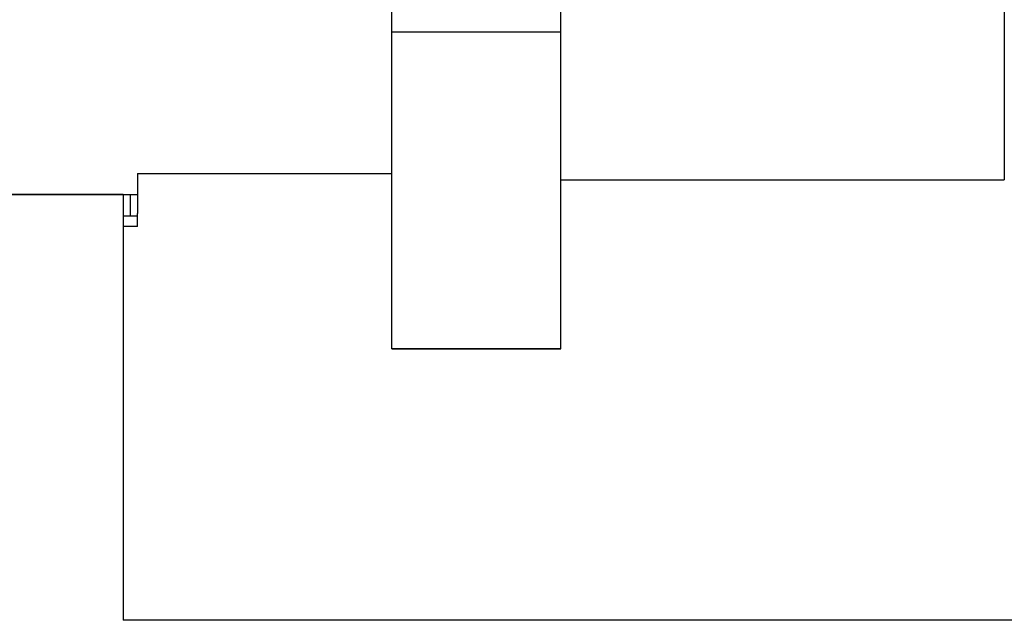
# Model space of a CAD drawing. Header units: millimetres. Extents: x 9131 to 12658, y 3907 to 6401.
# Tile 74 of 158: x 11201 to 11294, y 5621 to 5678. Entities that reach past the tile are written whole.
import ezdxf

# ---------------------------------------------------------------- set-up
doc = ezdxf.new("R2010")
doc.units = ezdxf.units.MM

msp = doc.modelspace()

# ---------------------------------------------------------------- linework, layer by layer
for p, q in [((11294.034, 5742.947), (11294.034, 5662.947)), ((11236.034, 5674.034), (11236.034, 5682.609)), ((11252.034, 5674.034), (11252.034, 5682.609)), ((11252.034, 5676.947), (11236.034, 5676.947)), ((11236.034, 5648.373), (11236.034, 5674.034)), ((11252.034, 5648.373), (11252.034, 5674.034)), ((11211.934, 5663.547), (11236.037, 5663.547)), ((11211.934, 5663.547), (11211.934, 5659.772)), ((11211.934, 5663.547), (11236.037, 5663.547)), ((11252.034, 5662.947), (11294.034, 5662.947)), ((11134.851, 5661.547), (11210.584, 5661.547)), ((11210.584, 5661.547), (11134.855, 5661.547)), ((11210.584, 5661.547), (11210.584, 5661.55)), ((11210.584, 5661.55), (11211.934, 5661.55)), ((11210.584, 5661.547), (11210.584, 5657.98)), ((11210.584, 5661.547), (11211.284, 5661.547)), ((11211.284, 5659.547), (11211.284, 5661.547)), ((11210.585, 5659.547), (11211.936, 5659.547)), ((11211.934, 5658.535), (11211.934, 5659.772)), ((11211.936, 5658.547), (11210.584, 5658.547)), ((11211.934, 5658.535), (11210.584, 5658.535)), ((11210.584, 5657.98), (11210.584, 5621.873)), ((11236.034, 5646.947), (11236.034, 5648.373)), ((11252.034, 5646.947), (11252.034, 5648.373)), ((11252.034, 5646.947), (11236.034, 5646.947)), ((11236.034, 5646.947), (11252.034, 5646.947)), ((11210.584, 5621.873), (11210.584, 5621.229)), ((11338.036, 5621.249), (11210.588, 5621.249))]:
    msp.add_line(p, q)

doc.saveas('drawing.dxf')
